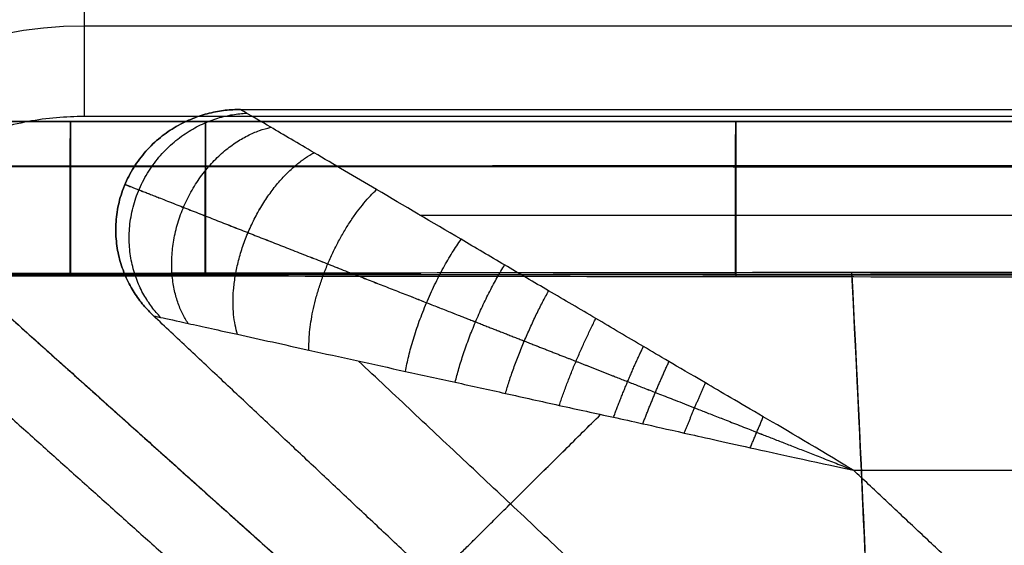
# Model space of a CAD drawing. Header units: millimetres. Extents: x 4615 to 7615, y -10799 to -9296.
# Tile 25 of 66: x 4774 to 4934, y -9487 to -9402. Entities that reach past the tile are written whole.
import ezdxf

# ---------------------------------------------------------------- set-up
doc = ezdxf.new("R2010")
doc.units = ezdxf.units.MM
doc.layers.add('COMPO4', color=18, linetype='Continuous', true_color=0x000000)

msp = doc.modelspace()

# ---------------------------------------------------------------- linework, layer by layer
at = {"layer": 'COMPO4'}
for p, q in [((4782.55, -9418.13, -374.89), (4782.55, -9418.13, -490.52)), ((4782.55, -9418.14, -536.46), (4782.55, -9418.14, -697.22)), ((4804.43, -9418.13, -374.86), (4804.43, -9418.13, -490.49)), ((4804.43, -9418.14, -536.43), (4804.43, -9418.14, -697.19)), ((4890.36, -9418.13, -374.74), (4890.36, -9418.13, -490.38)), ((4890.36, -9418.14, -536.34), (4890.36, -9418.14, -697.09)), ((4909.42, -9474.64, -20), (5433.13, -9474.64, -20)), ((4909.42, -9474.64, -320), (5433.13, -9474.64, -320))]:
    msp.add_line(p, q, dxfattribs=at)
for centre, radius in [((4784.77, -9467.32), 100), ((4784.77, -9467.32, -14.64), 64.64)]:
    msp.add_arc(centre, radius, 90, 180, dxfattribs=at)
at = {"layer": 'COMPO4', "extrusion": (1, -1.38573e-07, -1.81899e-14)}
msp.add_rational_spline([(4784.77, -9367.32), (4784.77, -9417.33), (4784.77, -9417.33, -50)], [1, 0.707106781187, 1], degree=2, dxfattribs=at)
at = {"layer": 'COMPO4'}
for points in [[(6078.91, -9402.68, -14.64), (5431.84, -9402.68, -14.64), (4784.77, -9402.68, -14.64)], [(4810.09, -9416.19, -80), (5121.61, -9416.19, -80), (5433.13, -9416.19, -80)], [(4810.09, -9416.19, -260), (4810.09, -9416.19, -170), (4810.09, -9416.19, -80)], [(4810.09, -9416.19, -260), (5121.61, -9416.19, -260), (5433.13, -9416.19, -260)], [(4810.09, -9416.19, -170), (5121.61, -9416.19, -170), (5433.13, -9416.19, -170)], [(6084.77, -9417.33, -750), (5434.77, -9417.33, -750), (4784.77, -9417.33, -750)], [(4784.77, -9417.33, -50), (4784.77, -9417.33, -400), (4784.77, -9417.33, -750)], [(6084.77, -9417.33, -50), (5434.77, -9417.33, -50), (4784.77, -9417.33, -50)], [(6084.77, -9417.33, -375), (5434.77, -9417.33, -375), (4784.77, -9417.33, -375)], [(4791.38, -9428.34, -260), (4791.38, -9428.34, -170), (4791.38, -9428.34, -80)], [(4839.19, -9433.31, -37.58), (5136.16, -9433.31, -37.58), (5433.13, -9433.31, -37.58)], [(4839.19, -9433.31, -302.43), (5136.16, -9433.31, -302.43), (5433.13, -9433.31, -302.43)], [(4769.28, -9446.79, -62.19), (4816.26, -9488.88, -62.19), (4863.24, -9530.97, -62.19)], [(4769.28, -9446.79, -278.31), (4816.26, -9488.88, -278.31), (4863.24, -9530.97, -278.31)], [(4769.28, -9446.79, -170.25), (4826.05, -9497.65, -170.25), (4882.81, -9548.51, -170.25)], [(4886.93, -9535.1, -80), (4841.47, -9492.37, -80), (4796, -9449.63, -80)], [(4796, -9449.63, -260), (4796, -9449.63, -170), (4796, -9449.63, -80)], [(4886.93, -9535.1, -260), (4841.47, -9492.37, -260), (4796, -9449.63, -260)], [(4886.93, -9535.1, -170), (4841.47, -9492.37, -170), (4796, -9449.63, -170)], [(4899.31, -9522.84, -37.58), (4864.27, -9489.9, -37.58), (4829.22, -9456.96, -37.58)], [(4899.31, -9522.84, -302.43), (4864.27, -9489.9, -302.43), (4829.22, -9456.96, -302.43)], [(4765.46, -9459.46, -32.54), (4810.53, -9499.84, -32.54), (4855.6, -9540.21, -32.54)], [(4765.46, -9459.46, -307.97), (4810.53, -9499.84, -307.97), (4855.6, -9540.21, -307.97)], [(4929.19, -9493.23, -20), (4919.31, -9483.93, -20), (4909.42, -9474.64, -20)], [(4929.19, -9493.23, -320), (4919.31, -9483.93, -320), (4909.42, -9474.64, -320)]]:
    msp.add_open_spline(points, degree=2, dxfattribs=at)
for points, weights in [([(4796, -9449.63, -80), (4760.42, -9416.19, -80), (4810.09, -9416.19, -80)], [1, 0.37658934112, 1]), ([(4810.09, -9416.19, -260), (4760.42, -9416.19, -260), (4796, -9449.63, -260)], [1, 0.37658934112, 1]), ([(4796, -9449.63, -170), (4760.42, -9416.19, -170), (4810.09, -9416.19, -170)], [1, 0.37658934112, 1]), ([(4784.77, -9417.33, -750), (4734.77, -9417.33, -750), (4734.77, -9467.32, -750)], [1, 0.707106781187, 1]), ([(4784.77, -9417.33, -50), (4734.77, -9417.33, -50), (4734.77, -9467.32, -50)], [1, 0.707106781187, 1]), ([(4784.77, -9417.33, -375), (4734.77, -9417.33, -375), (4734.77, -9467.32, -375)], [1, 0.707106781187, 1])]:
    msp.add_rational_spline(points, weights, degree=2, dxfattribs=at)
at = {"layer": 'COMPO4', "extrusion": (-0.329195, 0.138673, -0.934024)}
msp.add_rational_spline([(4797.16, -9449.89, -71.43), (4767.39, -9418.92, -56.34), (4811.11, -9416.79, -71.43)], [1, 0.399245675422, 1], degree=2, dxfattribs=at)
at = {"layer": 'COMPO4', "extrusion": (0.329195, -0.138673, -0.934024)}
msp.add_rational_spline([(4797.16, -9449.89, -268.58), (4767.39, -9418.92, -283.67), (4811.11, -9416.79, -268.58)], [1, 0.399245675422, 1], degree=2, dxfattribs=at)
at = {"layer": 'COMPO4'}
for points, knots in [([(4909.42, -9474.64, -20), (4903.49, -9471.09, -20.01), (4893.95, -9465.46, -20.62), (4884.86, -9460.16, -21.82), (4879.25, -9456.9, -22.81), (4874.1, -9453.86, -23.88), (4867.68, -9450.05, -25.49), (4860.18, -9445.67, -27.81), (4852.89, -9441.39, -30.57), (4843.48, -9435.84, -34.88), (4832.95, -9429.64, -41.16), (4822.46, -9423.47, -50.33), (4815.14, -9419.15, -60.15), (4810.96, -9416.71, -70.19), (4810.08, -9416.19, -77.09), (4810.09, -9416.19, -80)], [-100.95915, -100.95915, -100.95915, -100.95915, -96.793999, -92.628849, -88.463699, -84.298549, -75.968248, -67.637947, -59.792946, -51.947944, -36.257941, -23.792296, -13.772968, -5.847185, 0, 0, 0, 0]), ([(4909.42, -9474.64, -320), (4903.49, -9471.09, -320), (4893.95, -9465.46, -319.39), (4884.86, -9460.16, -318.19), (4879.25, -9456.9, -317.19), (4874.1, -9453.86, -316.12), (4867.68, -9450.05, -314.51), (4860.18, -9445.67, -312.2), (4852.89, -9441.39, -309.44), (4843.48, -9435.84, -305.13), (4832.95, -9429.64, -298.85), (4822.46, -9423.47, -289.68), (4815.14, -9419.15, -279.85), (4810.96, -9416.71, -269.82), (4810.08, -9416.19, -262.92), (4810.09, -9416.19, -260)], [-100.95915, -100.95915, -100.95915, -100.95915, -96.793999, -92.628849, -88.463699, -84.298549, -75.968248, -67.637947, -59.792946, -51.947944, -36.257941, -23.792296, -13.772968, -5.847185, 0, 0, 0, 0]), ([(4739.36, -9418.13, -374.96), (4746.35, -9418.13, -374.95), (4753.34, -9418.13, -374.93), (4760.33, -9418.13, -374.92), (4767.73, -9418.13, -374.91), (4775.14, -9418.13, -374.9), (4782.55, -9418.13, -374.89), (4789.84, -9418.13, -374.88), (4797.14, -9418.13, -374.87), (4804.43, -9418.13, -374.86), (4833.07, -9418.13, -374.82), (4861.72, -9418.13, -374.78), (4890.36, -9418.13, -374.74), (4948.66, -9418.13, -374.67), (5006.97, -9418.13, -374.6), (5065.27, -9418.13, -374.54), (5122.55, -9418.13, -374.48), (5238.91, -9418.13, -374.36), (5414.37, -9418.13, -374.25), (5589.82, -9418.13, -374.36), (5706.19, -9418.13, -374.48), (5763.47, -9418.13, -374.54), (5821.76, -9418.13, -374.6), (5880.05, -9418.13, -374.67), (5938.35, -9418.13, -374.75), (5967, -9418.13, -374.78), (5995.65, -9418.13, -374.82), (6024.3, -9418.13, -374.86), (6039, -9418.13, -374.88), (6053.7, -9418.13, -374.9), (6068.4, -9418.13, -374.92), (6075.39, -9418.13, -374.93), (6082.38, -9418.13, -374.95), (6089.36, -9418.13, -374.96)], [24.996069, 24.996069, 24.996069, 24.996069, 45.961817, 45.961817, 45.961817, 68.180759, 68.180759, 68.180759, 90.064293, 90.064293, 90.064293, 175.991839, 175.991839, 175.991839, 350.908559, 350.908559, 350.908559, 522.725399, 699.996243, 877.27676, 1049.102937, 1049.102937, 1049.102937, 1223.978711, 1223.978711, 1223.978711, 1309.938132, 1309.938132, 1309.938132, 1354.034288, 1354.034288, 1354.034288, 1374.996555, 1374.996555, 1374.996555, 1374.996555]), ([(6089.36, -9418.13, -490.59), (6082.38, -9418.13, -490.58), (6075.39, -9418.13, -490.57), (6068.4, -9418.13, -490.56), (6053.7, -9418.13, -490.54), (6039, -9418.13, -490.51), (6024.3, -9418.13, -490.49), (5995.65, -9418.13, -490.45), (5967, -9418.13, -490.41), (5938.35, -9418.13, -490.38), (5880.05, -9418.13, -490.31), (5821.76, -9418.13, -490.24), (5763.47, -9418.13, -490.17), (5705.29, -9418.13, -490.11), (5588.92, -9418.13, -489.98), (5356.18, -9418.13, -489.83), (5181.64, -9418.13, -490.05), (5065.27, -9418.13, -490.17), (5036.12, -9418.13, -490.2), (4977.82, -9418.13, -490.27), (4919.51, -9418.13, -490.34), (4890.36, -9418.13, -490.38), (4861.72, -9418.13, -490.41), (4833.07, -9418.13, -490.45), (4804.43, -9418.13, -490.49), (4797.14, -9418.13, -490.5), (4789.84, -9418.13, -490.51), (4782.55, -9418.13, -490.52), (4775.14, -9418.13, -490.54), (4767.73, -9418.13, -490.55), (4760.33, -9418.13, -490.56), (4753.34, -9418.13, -490.57), (4746.35, -9418.13, -490.58), (4739.36, -9418.13, -490.59)], [25.005403, 25.005403, 25.005403, 25.005403, 45.967596, 45.967596, 45.967596, 90.063753, 90.063753, 90.063753, 176.023175, 176.023175, 176.023175, 350.898954, 350.898954, 350.898954, 525.45191, 700.005673, 1049.093346, 1049.093346, 1049.093346, 1136.552202, 1224.01007, 1224.01007, 1224.01007, 1309.937618, 1309.937618, 1309.937618, 1331.821153, 1331.821153, 1331.821153, 1354.040094, 1354.040094, 1354.040094, 1375.005843, 1375.005843, 1375.005843, 1375.005843]), ([(6089.36, -9418.13, -432.82), (6082.38, -9418.13, -432.82), (6075.39, -9418.13, -432.82), (6061, -9418.13, -432.82), (6053.59, -9418.13, -432.82), (6038.89, -9418.13, -432.82), (6031.6, -9418.13, -432.82), (5995.65, -9418.13, -432.82), (5967, -9418.13, -432.82), (5880.05, -9418.13, -432.82), (5821.76, -9418.13, -432.82), (5647.1, -9418.13, -432.82), (5530.73, -9418.13, -432.81), (5298, -9418.13, -432.81), (5181.64, -9418.13, -432.82), (5006.97, -9418.13, -432.82), (4948.66, -9418.13, -432.82), (4861.72, -9418.13, -432.82), (4833.07, -9418.13, -432.82), (4797.14, -9418.13, -432.82), (4789.84, -9418.13, -432.82), (4775.14, -9418.13, -432.82), (4767.73, -9418.13, -432.82), (4753.34, -9418.13, -432.82), (4746.35, -9418.13, -432.82), (4739.36, -9418.13, -432.82)], [6474.591771, 6474.591771, 6474.591771, 6474.591771, 6495.554181, 6495.554181, 6517.764774, 6517.764774, 6539.650298, 6539.650298, 6625.609356, 6625.609356, 6800.485209, 6800.485209, 7149.591956, 7149.591956, 7498.679668, 7498.679668, 7673.596398, 7673.596398, 7759.52367, 7759.52367, 7781.407185, 7781.407185, 7803.626093, 7803.626093, 7824.592289, 7824.592289, 7824.592289, 7824.592289]), ([(4739.36, -9418.14, -536.51), (4746.35, -9418.14, -536.5), (4753.34, -9418.14, -536.49), (4760.33, -9418.14, -536.49), (4767.73, -9418.14, -536.48), (4775.14, -9418.14, -536.47), (4782.55, -9418.14, -536.46), (4789.84, -9418.14, -536.45), (4797.14, -9418.14, -536.44), (4804.43, -9418.14, -536.43), (4833.07, -9418.14, -536.4), (4861.72, -9418.14, -536.37), (4890.36, -9418.14, -536.34), (4948.66, -9418.14, -536.28), (5006.97, -9418.14, -536.22), (5065.27, -9418.14, -536.17), (5122.55, -9418.14, -536.12), (5238.91, -9418.14, -536.02), (5414.37, -9418.14, -535.92), (5589.82, -9418.14, -536.02), (5706.19, -9418.14, -536.12), (5763.47, -9418.14, -536.17), (5821.76, -9418.14, -536.22), (5880.05, -9418.14, -536.28), (5938.35, -9418.14, -536.34), (5967, -9418.14, -536.37), (5995.65, -9418.14, -536.4), (6024.3, -9418.14, -536.43), (6039, -9418.14, -536.45), (6053.7, -9418.14, -536.47), (6068.4, -9418.14, -536.49), (6075.39, -9418.14, -536.49), (6082.38, -9418.14, -536.5), (6089.36, -9418.14, -536.51)], [24.996069, 24.996069, 24.996069, 24.996069, 45.961817, 45.961817, 45.961817, 68.180759, 68.180759, 68.180759, 90.064293, 90.064293, 90.064293, 175.991839, 175.991839, 175.991839, 350.908559, 350.908559, 350.908559, 522.725399, 699.996243, 877.27676, 1049.102937, 1049.102937, 1049.102937, 1223.978711, 1223.978711, 1223.978711, 1309.938132, 1309.938132, 1309.938132, 1354.034288, 1354.034288, 1354.034288, 1374.996555, 1374.996555, 1374.996555, 1374.996555]), ([(6089.36, -9418.14, -697.27), (6082.38, -9418.14, -697.26), (6075.39, -9418.14, -697.25), (6068.4, -9418.14, -697.24), (6053.7, -9418.14, -697.22), (6039, -9418.14, -697.21), (6024.3, -9418.14, -697.19), (5995.65, -9418.14, -697.15), (5967, -9418.14, -697.12), (5938.35, -9418.14, -697.09), (5880.05, -9418.14, -697.03), (5821.76, -9418.14, -696.98), (5763.47, -9418.14, -696.92), (5705.29, -9418.14, -696.87), (5588.92, -9418.14, -696.76), (5356.18, -9418.14, -696.64), (5181.64, -9418.14, -696.82), (5065.27, -9418.14, -696.92), (5036.12, -9418.14, -696.95), (4977.82, -9418.14, -697), (4919.51, -9418.14, -697.06), (4890.36, -9418.14, -697.09), (4861.72, -9418.14, -697.12), (4833.07, -9418.14, -697.15), (4804.43, -9418.14, -697.19), (4797.14, -9418.14, -697.2), (4789.84, -9418.14, -697.21), (4782.55, -9418.14, -697.22), (4775.14, -9418.14, -697.22), (4767.73, -9418.14, -697.23), (4760.33, -9418.14, -697.24), (4753.34, -9418.14, -697.25), (4746.35, -9418.14, -697.26), (4739.36, -9418.14, -697.27)], [25.005403, 25.005403, 25.005403, 25.005403, 45.967596, 45.967596, 45.967596, 90.063753, 90.063753, 90.063753, 176.023175, 176.023175, 176.023175, 350.898954, 350.898954, 350.898954, 525.45191, 700.005673, 1049.093346, 1049.093346, 1049.093346, 1136.552202, 1224.01007, 1224.01007, 1224.01007, 1309.937618, 1309.937618, 1309.937618, 1331.821153, 1331.821153, 1331.821153, 1354.040094, 1354.040094, 1354.040094, 1375.005843, 1375.005843, 1375.005843, 1375.005843]), ([(6089.36, -9418.14, -616.93), (6082.38, -9418.14, -616.93), (6075.39, -9418.14, -616.93), (6061, -9418.14, -616.93), (6053.59, -9418.14, -616.93), (6038.89, -9418.14, -616.93), (6031.6, -9418.14, -616.93), (5995.65, -9418.14, -616.93), (5967, -9418.14, -616.93), (5880.05, -9418.14, -616.93), (5821.76, -9418.14, -616.93), (5647.1, -9418.14, -616.93), (5530.73, -9418.14, -616.92), (5298, -9418.14, -616.92), (5181.64, -9418.14, -616.93), (5006.97, -9418.14, -616.93), (4948.66, -9418.14, -616.93), (4861.72, -9418.14, -616.93), (4833.07, -9418.14, -616.93), (4797.14, -9418.14, -616.93), (4789.84, -9418.14, -616.93), (4775.14, -9418.14, -616.93), (4767.73, -9418.14, -616.93), (4753.34, -9418.14, -616.93), (4746.35, -9418.14, -616.93), (4739.36, -9418.14, -616.93)], [6474.591771, 6474.591771, 6474.591771, 6474.591771, 6495.554181, 6495.554181, 6517.764774, 6517.764774, 6539.650298, 6539.650298, 6625.609356, 6625.609356, 6800.485209, 6800.485209, 7149.591956, 7149.591956, 7498.679668, 7498.679668, 7673.596398, 7673.596398, 7759.52367, 7759.52367, 7781.407185, 7781.407185, 7803.626093, 7803.626093, 7824.592289, 7824.592289, 7824.592289, 7824.592289]), ([(4739.33, -9442.77, -513.14), (4746.32, -9442.76, -513.13), (4753.3, -9442.75, -513.12), (4760.29, -9442.74, -513.11), (4767.7, -9442.73, -513.1), (4775.11, -9442.72, -513.09), (4782.51, -9442.72, -513.08), (4789.81, -9442.71, -513.07), (4797.1, -9442.7, -513.06), (4804.4, -9442.69, -513.05), (4833.04, -9442.65, -513.02), (4861.69, -9442.62, -512.99), (4890.33, -9442.59, -512.96), (4948.64, -9442.52, -512.9), (5006.94, -9442.47, -512.85), (5065.25, -9442.41, -512.79), (5122.53, -9442.36, -512.74), (5238.89, -9442.25, -512.65), (5414.37, -9442.17, -512.55), (5589.85, -9442.25, -512.65), (5706.21, -9442.36, -512.74), (5763.49, -9442.41, -512.79), (5821.79, -9442.47, -512.85), (5880.08, -9442.52, -512.9), (5938.37, -9442.59, -512.96), (5967.03, -9442.62, -512.99), (5995.68, -9442.65, -513.02), (6024.34, -9442.69, -513.05), (6039.04, -9442.71, -513.07), (6053.74, -9442.72, -513.09), (6068.44, -9442.74, -513.11), (6075.42, -9442.75, -513.12), (6082.41, -9442.76, -513.13), (6089.4, -9442.77, -513.14)], [24.996069, 24.996069, 24.996069, 24.996069, 45.961817, 45.961817, 45.961817, 68.180759, 68.180759, 68.180759, 90.064293, 90.064293, 90.064293, 175.991839, 175.991839, 175.991839, 350.908559, 350.908559, 350.908559, 522.725399, 699.996243, 877.27676, 1049.102937, 1049.102937, 1049.102937, 1223.978711, 1223.978711, 1223.978711, 1309.938132, 1309.938132, 1309.938132, 1354.034288, 1354.034288, 1354.034288, 1374.996555, 1374.996555, 1374.996555, 1374.996555]), ([(4739.33, -9443.07, -346.76), (4746.32, -9443.06, -346.75), (4753.3, -9443.05, -346.74), (4760.29, -9443.04, -346.73), (4767.7, -9443.03, -346.72), (4775.11, -9443.02, -346.71), (4782.51, -9443.01, -346.7), (4789.81, -9443, -346.69), (4797.1, -9442.99, -346.67), (4804.4, -9442.98, -346.66), (4833.04, -9442.95, -346.62), (4861.69, -9442.91, -346.59), (4890.33, -9442.88, -346.55), (4948.64, -9442.82, -346.48), (5006.94, -9442.76, -346.41), (5065.25, -9442.7, -346.35), (5122.53, -9442.65, -346.29), (5238.89, -9442.54, -346.18), (5414.37, -9442.46, -346.06), (5589.85, -9442.54, -346.18), (5706.21, -9442.65, -346.29), (5763.49, -9442.7, -346.35), (5821.79, -9442.76, -346.41), (5880.08, -9442.82, -346.48), (5938.37, -9442.88, -346.55), (5967.03, -9442.91, -346.59), (5995.68, -9442.95, -346.62), (6024.34, -9442.98, -346.66), (6039.04, -9443, -346.68), (6053.74, -9443.02, -346.71), (6068.44, -9443.04, -346.73), (6075.42, -9443.05, -346.74), (6082.41, -9443.06, -346.75), (6089.4, -9443.07, -346.76)], [24.996069, 24.996069, 24.996069, 24.996069, 45.961817, 45.961817, 45.961817, 68.180759, 68.180759, 68.180759, 90.064293, 90.064293, 90.064293, 175.991839, 175.991839, 175.991839, 350.908559, 350.908559, 350.908559, 522.725399, 699.996243, 877.27676, 1049.102937, 1049.102937, 1049.102937, 1223.978711, 1223.978711, 1223.978711, 1309.938132, 1309.938132, 1309.938132, 1354.034288, 1354.034288, 1354.034288, 1374.996555, 1374.996555, 1374.996555, 1374.996555]), ([(6089.32, -9442.84, -720.65), (6082.34, -9442.85, -720.64), (6075.35, -9442.86, -720.63), (6068.36, -9442.87, -720.62), (6053.67, -9442.89, -720.6), (6038.97, -9442.91, -720.58), (6024.27, -9442.93, -720.57), (5995.62, -9442.96, -720.53), (5966.97, -9442.99, -720.5), (5938.32, -9443.03, -720.47), (5880.03, -9443.09, -720.41), (5821.73, -9443.15, -720.35), (5763.44, -9443.2, -720.29), (5705.26, -9443.26, -720.24), (5588.89, -9443.36, -720.14), (5356.2, -9443.47, -720.01), (5181.66, -9443.31, -720.19), (5065.3, -9443.2, -720.29), (5036.15, -9443.18, -720.32), (4977.84, -9443.12, -720.38), (4919.54, -9443.06, -720.44), (4890.39, -9443.03, -720.47), (4861.74, -9442.99, -720.5), (4833.1, -9442.96, -720.53), (4804.46, -9442.93, -720.57), (4797.17, -9442.92, -720.57), (4789.87, -9442.91, -720.58), (4782.58, -9442.9, -720.59), (4775.17, -9442.89, -720.6), (4767.77, -9442.88, -720.61), (4760.36, -9442.87, -720.62), (4753.38, -9442.86, -720.63), (4746.39, -9442.85, -720.64), (4739.4, -9442.84, -720.65)], [25.005403, 25.005403, 25.005403, 25.005403, 45.967596, 45.967596, 45.967596, 90.063753, 90.063753, 90.063753, 176.023175, 176.023175, 176.023175, 350.898954, 350.898954, 350.898954, 525.45191, 700.005673, 1049.093346, 1049.093346, 1049.093346, 1136.552202, 1224.01007, 1224.01007, 1224.01007, 1309.937618, 1309.937618, 1309.937618, 1331.821153, 1331.821153, 1331.821153, 1354.040094, 1354.040094, 1354.040094, 1375.005843, 1375.005843, 1375.005843, 1375.005843]), ([(6089.32, -9443.14, -518.79), (6082.34, -9443.15, -518.77), (6075.35, -9443.16, -518.76), (6068.36, -9443.17, -518.75), (6053.67, -9443.19, -518.73), (6038.97, -9443.2, -518.71), (6024.27, -9443.22, -518.69), (5995.62, -9443.26, -518.64), (5966.97, -9443.29, -518.61), (5938.32, -9443.32, -518.57), (5880.03, -9443.39, -518.5), (5821.73, -9443.45, -518.43), (5763.44, -9443.5, -518.36), (5705.26, -9443.56, -518.29), (5588.89, -9443.67, -518.17), (5356.2, -9443.77, -518.01), (5181.66, -9443.61, -518.24), (5065.3, -9443.5, -518.36), (5036.15, -9443.48, -518.39), (4977.84, -9443.42, -518.46), (4919.54, -9443.36, -518.53), (4890.39, -9443.32, -518.57), (4861.74, -9443.29, -518.61), (4833.1, -9443.26, -518.64), (4804.46, -9443.22, -518.69), (4797.17, -9443.21, -518.7), (4789.87, -9443.2, -518.71), (4782.58, -9443.19, -518.72), (4775.17, -9443.19, -518.73), (4767.77, -9443.18, -518.74), (4760.36, -9443.17, -518.75), (4753.38, -9443.16, -518.76), (4746.39, -9443.15, -518.78), (4739.4, -9443.14, -518.79)], [25.005403, 25.005403, 25.005403, 25.005403, 45.967596, 45.967596, 45.967596, 90.063753, 90.063753, 90.063753, 176.023175, 176.023175, 176.023175, 350.898954, 350.898954, 350.898954, 525.45191, 700.005673, 1049.093346, 1049.093346, 1049.093346, 1136.552202, 1224.01007, 1224.01007, 1224.01007, 1309.937618, 1309.937618, 1309.937618, 1331.821153, 1331.821153, 1331.821153, 1354.040094, 1354.040094, 1354.040094, 1375.005843, 1375.005843, 1375.005843, 1375.005843]), ([(4909.13, -9442.57, -512.94), (4910.76, -9473.68, -512.65), (4913.17, -9531.82, -512.19), (4916.36, -9627.06, -511.62), (4919.03, -9724.73, -511.24), (4920.12, -9822.84, -511.11), (4919.63, -9920.83, -511.22), (4917.5, -10018.2, -511.57), (4914.79, -10113.13, -512.15), (4912.69, -10171.46, -512.64), (4911.33, -10202.9, -512.94)], [2466.887453, 2466.887453, 2466.887453, 2466.887453, 2558.240959, 2656.821073, 2755.401188, 2853.981302, 2952.561416, 3051.141531, 3149.721645, 3240.985342, 3240.985342, 3240.985342, 3240.985342]), ([(4909.13, -9442.86, -346.53), (4910.76, -9474.35, -346.18), (4913.17, -9533.22, -345.62), (4916.36, -9629.64, -344.93), (4919.03, -9728.51, -344.48), (4920.12, -9827.84, -344.32), (4919.63, -9927.04, -344.45), (4917.5, -10025.63, -344.88), (4914.79, -10121.74, -345.57), (4912.69, -10180.78, -346.16), (4911.33, -10212.61, -346.53)], [2466.887453, 2466.887453, 2466.887453, 2466.887453, 2558.240959, 2656.821073, 2755.401188, 2853.981302, 2952.561416, 3051.141531, 3149.721645, 3240.985342, 3240.985342, 3240.985342, 3240.985342]), ([(4909.16, -9443.05, -720.45), (4910.77, -9473.96, -720.16), (4913.18, -9531.97, -719.7), (4916.36, -9627.06, -719.13), (4919.03, -9724.73, -718.75), (4920.12, -9822.84, -718.62), (4919.63, -9920.83, -718.73), (4917.5, -10018.2, -719.08), (4914.79, -10112.98, -719.66), (4912.7, -10171.16, -720.15), (4911.35, -10202.4, -720.45)], [2467.355119, 2467.355119, 2467.355119, 2467.355119, 2558.240959, 2656.821073, 2755.401188, 2853.981302, 2952.561416, 3051.141531, 3149.721645, 3240.504835, 3240.504835, 3240.504835, 3240.504835]), ([(4909.16, -9443.34, -518.55), (4910.77, -9474.64, -518.2), (4913.18, -9533.37, -517.64), (4916.36, -9629.64, -516.95), (4919.03, -9728.51, -516.5), (4920.12, -9827.84, -516.34), (4919.63, -9927.04, -516.47), (4917.5, -10025.63, -516.9), (4914.79, -10121.58, -517.59), (4912.7, -10180.48, -518.18), (4911.35, -10212.11, -518.54)], [2467.355119, 2467.355119, 2467.355119, 2467.355119, 2558.240959, 2656.821073, 2755.401188, 2853.981302, 2952.561416, 3051.141531, 3149.721645, 3240.504835, 3240.504835, 3240.504835, 3240.504835]), ([(4796, -9449.63, -80), (4796, -9449.63, -77.09), (4797, -9449.85, -70.19), (4801.77, -9450.91, -60.15), (4810.13, -9452.74, -50.33), (4822.1, -9455.39, -41.16), (4834.13, -9458.05, -34.88), (4844.89, -9460.4, -30.57), (4853.2, -9462.24, -27.81), (4861.74, -9464.16, -25.49), (4869.09, -9465.75, -23.88), (4874.98, -9467.04, -22.81), (4881.36, -9468.48, -21.82), (4891.7, -9470.81, -20.62), (4902.61, -9473.19, -20.01), (4909.42, -9474.64, -20)], [0, 0, 0, 0, 5.847185, 13.772968, 23.792296, 36.257941, 51.947944, 59.792946, 67.637947, 75.968248, 84.298549, 88.463699, 92.628849, 96.793999, 100.95915, 100.95915, 100.95915, 100.95915]), ([(4796, -9449.63, -260), (4796, -9449.63, -262.92), (4797, -9449.85, -269.82), (4801.77, -9450.91, -279.85), (4810.13, -9452.74, -289.68), (4822.1, -9455.39, -298.85), (4834.13, -9458.05, -305.13), (4844.89, -9460.4, -309.44), (4853.2, -9462.24, -312.2), (4861.74, -9464.16, -314.51), (4869.09, -9465.75, -316.12), (4874.98, -9467.04, -317.19), (4881.36, -9468.48, -318.19), (4891.7, -9470.81, -319.39), (4902.61, -9473.19, -320), (4909.42, -9474.64, -320)], [0, 0, 0, 0, 5.847185, 13.772968, 23.792296, 36.257941, 51.947944, 59.792946, 67.637947, 75.968248, 84.298549, 88.463699, 92.628849, 96.793999, 100.95915, 100.95915, 100.95915, 100.95915])]:
    msp.add_open_spline(points, degree=3, knots=knots, dxfattribs=at)
at = {"layer": 'COMPO4', "extrusion": (-0.999999, -2.20693e-07, -0.001176)}
msp.add_rational_spline([(4782.51, -9443.01, -346.7), (4782.51, -9418.13, -346.8), (4782.55, -9418.13, -374.89)], [1, 0.708417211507, 1], degree=2, dxfattribs=at)
at = {"layer": 'COMPO4', "extrusion": (0.999999, 2.25145e-07, 0.001419)}
msp.add_rational_spline([(4782.51, -9442.72, -513.08), (4782.51, -9418.14, -513.17), (4782.55, -9418.14, -536.46)], [1, 0.708417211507, 1], degree=2, dxfattribs=at)
at = {"layer": 'COMPO4', "extrusion": (0.999999, 2.20693e-07, 0.001184)}
msp.add_rational_spline([(4782.55, -9418.13, -490.52), (4782.58, -9418.13, -518.82), (4782.58, -9443.19, -518.72)], [1, 0.705794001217, 1], degree=2, dxfattribs=at)
at = {"layer": 'COMPO4', "extrusion": (0.999999, 2.25144e-07, 0.001428)}
msp.add_rational_spline([(4782.55, -9418.14, -697.22), (4782.58, -9418.14, -720.68), (4782.58, -9442.9, -720.59)], [1, 0.705794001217, 1], degree=2, dxfattribs=at)
at = {"layer": 'COMPO4', "extrusion": (-0.999999, -2.61417e-07, -0.00112)}
msp.add_rational_spline([(4804.4, -9442.98, -346.66), (4804.4, -9418.13, -346.8), (4804.43, -9418.13, -374.86)], [1, 0.708805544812, 1], degree=2, dxfattribs=at)
at = {"layer": 'COMPO4', "extrusion": (0.999999, 2.66373e-07, 0.001351)}
msp.add_rational_spline([(4804.4, -9442.69, -513.05), (4804.4, -9418.14, -513.17), (4804.43, -9418.14, -536.43)], [1, 0.708805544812, 1], degree=2, dxfattribs=at)
at = {"layer": 'COMPO4', "extrusion": (0.999999, 2.61417e-07, 0.00113)}
msp.add_rational_spline([(4804.43, -9418.13, -490.49), (4804.46, -9418.13, -518.82), (4804.46, -9443.22, -518.69)], [1, 0.705404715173, 1], degree=2, dxfattribs=at)
at = {"layer": 'COMPO4', "extrusion": (0.999999, 2.66373e-07, 0.001363)}
msp.add_rational_spline([(4804.43, -9418.14, -697.19), (4804.46, -9418.14, -720.68), (4804.46, -9442.93, -720.57)], [1, 0.705404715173, 1], degree=2, dxfattribs=at)
at = {"layer": 'COMPO4', "extrusion": (-1, -8.89703e-06, -0.000976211)}
msp.add_rational_spline([(4890.33, -9442.88, -346.55), (4890.33, -9418.13, -346.8), (4890.36, -9418.13, -374.74)], [1, 0.710229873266, 1], degree=2, dxfattribs=at)
at = {"layer": 'COMPO4', "extrusion": (0.999999, 9.00898e-06, 0.001177)}
msp.add_rational_spline([(4890.33, -9442.59, -512.96), (4890.33, -9418.14, -513.17), (4890.36, -9418.14, -536.34)], [1, 0.710229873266, 1], degree=2, dxfattribs=at)
at = {"layer": 'COMPO4', "extrusion": (1, 8.89703e-06, 0.000993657)}
msp.add_rational_spline([(4890.36, -9418.13, -490.38), (4890.39, -9418.13, -518.82), (4890.39, -9443.32, -518.57)], [1, 0.703973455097, 1], degree=2, dxfattribs=at)
at = {"layer": 'COMPO4', "extrusion": (0.999999, 9.00898e-06, 0.001198)}
msp.add_rational_spline([(4890.36, -9418.14, -697.09), (4890.39, -9418.14, -720.68), (4890.39, -9443.03, -720.47)], [1, 0.703973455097, 1], degree=2, dxfattribs=at)
at = {"layer": 'COMPO4', "extrusion": (0.601976, -0.253582, 0.75718)}
msp.add_rational_spline([(4801.61, -9450.87, -61.38), (4785.18, -9425.9, -39.96), (4815, -9419.08, -61.38)], [1, 0.473908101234, 1], degree=2, dxfattribs=at)
at = {"layer": 'COMPO4', "extrusion": (-0.601976, 0.253582, 0.75718)}
msp.add_rational_spline([(4801.61, -9450.87, -278.63), (4785.18, -9425.9, -300.05), (4815, -9419.08, -278.63)], [1, 0.473908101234, 1], degree=2, dxfattribs=at)
at = {"layer": 'COMPO4', "extrusion": (0.75475, -0.317938, 0.573818)}
msp.add_rational_spline([(4809.63, -9452.64, -51.49), (4803.56, -9433.11, -32.68), (4822.02, -9423.21, -51.49)], [1, 0.579376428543, 1], degree=2, dxfattribs=at)
at = {"layer": 'COMPO4', "extrusion": (-0.75475, 0.317938, 0.573818)}
msp.add_rational_spline([(4809.63, -9452.64, -288.52), (4803.56, -9433.11, -307.32), (4822.02, -9423.21, -288.52)], [1, 0.579376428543, 1], degree=2, dxfattribs=at)
at = {"layer": 'COMPO4'}
for points, weights, knots in [([(4739.34, -9425.35, -520), (4746.32, -9425.35, -519.99), (4753.31, -9425.34, -519.98), (4760.3, -9425.34, -519.98), (4767.71, -9425.34, -519.97), (4775.12, -9425.33, -519.96), (4782.52, -9425.33, -519.96), (4789.82, -9425.33, -519.95), (4797.11, -9425.32, -519.95), (4804.41, -9425.32, -519.94), (4833.04, -9425.31, -519.92), (4861.69, -9425.3, -519.9), (4890.34, -9425.29, -519.88), (4948.61, -9425.26, -519.84), (5006.93, -9425.24, -519.81), (5065.26, -9425.22, -519.77), (5122.51, -9425.2, -519.74), (5238.82, -9425.17, -519.68), (5414.37, -9425.14, -519.61), (5589.91, -9425.17, -519.68), (5706.23, -9425.2, -519.74), (5763.49, -9425.22, -519.77), (5821.81, -9425.24, -519.81), (5880.1, -9425.26, -519.84), (5938.36, -9425.29, -519.88), (5967.03, -9425.3, -519.9), (5995.68, -9425.31, -519.92), (6024.33, -9425.32, -519.94), (6039.03, -9425.33, -519.95), (6053.73, -9425.33, -519.96), (6068.43, -9425.34, -519.98), (6075.42, -9425.34, -519.98), (6082.4, -9425.35, -519.99), (6089.39, -9425.35, -520)], [0.853811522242, 0.853877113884, 0.853942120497, 0.854006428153, 0.854074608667, 0.854142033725, 0.854208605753, 0.854274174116, 0.854338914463, 0.854402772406, 0.854653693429, 0.854890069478, 0.855114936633, 0.85557235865, 0.855992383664, 0.856386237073, 0.856771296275, 0.857521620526, 0.858094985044, 0.857519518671, 0.856771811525, 0.856385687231, 0.855991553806, 0.855570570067, 0.855113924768, 0.854889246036, 0.854653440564, 0.854403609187, 0.854275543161, 0.854143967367, 0.85400944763, 0.853945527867, 0.853880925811, 0.853815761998], [24.996069, 24.996069, 24.996069, 24.996069, 45.961817, 45.961817, 45.961817, 68.180759, 68.180759, 68.180759, 90.064293, 90.064293, 90.064293, 175.991839, 175.991839, 175.991839, 350.908559, 350.908559, 350.908559, 522.725399, 699.996243, 877.27676, 1049.102937, 1049.102937, 1049.102937, 1223.978711, 1223.978711, 1223.978711, 1309.938132, 1309.938132, 1309.938132, 1354.034288, 1354.034288, 1354.034288, 1374.996555, 1374.996555, 1374.996555, 1374.996555]), ([(4739.34, -9425.43, -355.04), (4746.32, -9425.43, -355.03), (4753.31, -9425.42, -355.02), (4760.3, -9425.42, -355.01), (4767.71, -9425.42, -355.01), (4775.12, -9425.41, -355), (4782.52, -9425.41, -354.99), (4789.82, -9425.41, -354.98), (4797.11, -9425.4, -354.98), (4804.41, -9425.4, -354.97), (4833.04, -9425.39, -354.94), (4861.69, -9425.38, -354.92), (4890.34, -9425.36, -354.9), (4948.61, -9425.34, -354.85), (5006.93, -9425.32, -354.81), (5065.26, -9425.3, -354.77), (5122.51, -9425.28, -354.73), (5238.82, -9425.24, -354.65), (5414.37, -9425.21, -354.57), (5589.91, -9425.24, -354.65), (5706.23, -9425.28, -354.73), (5763.49, -9425.3, -354.77), (5821.81, -9425.32, -354.81), (5880.1, -9425.34, -354.85), (5938.36, -9425.36, -354.9), (5967.03, -9425.38, -354.92), (5995.68, -9425.39, -354.94), (6024.33, -9425.4, -354.97), (6039.03, -9425.41, -354.98), (6053.73, -9425.41, -355), (6068.43, -9425.42, -355.01), (6075.42, -9425.42, -355.02), (6082.4, -9425.43, -355.03), (6089.39, -9425.43, -355.04)], [0.853811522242, 0.853877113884, 0.853942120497, 0.854006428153, 0.854074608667, 0.854142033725, 0.854208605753, 0.854274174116, 0.854338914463, 0.854402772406, 0.854653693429, 0.854890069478, 0.855114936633, 0.85557235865, 0.855992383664, 0.856386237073, 0.856771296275, 0.857521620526, 0.858094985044, 0.857519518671, 0.856771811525, 0.856385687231, 0.855991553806, 0.855570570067, 0.855113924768, 0.854889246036, 0.854653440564, 0.854403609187, 0.854275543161, 0.854143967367, 0.85400944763, 0.853945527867, 0.853880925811, 0.853815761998], [24.996069, 24.996069, 24.996069, 24.996069, 45.961817, 45.961817, 45.961817, 68.180759, 68.180759, 68.180759, 90.064293, 90.064293, 90.064293, 175.991839, 175.991839, 175.991839, 350.908559, 350.908559, 350.908559, 522.725399, 699.996243, 877.27676, 1049.102937, 1049.102937, 1049.102937, 1223.978711, 1223.978711, 1223.978711, 1309.938132, 1309.938132, 1309.938132, 1354.034288, 1354.034288, 1354.034288, 1374.996555, 1374.996555, 1374.996555, 1374.996555]), ([(6089.34, -9425.38, -713.81), (6082.35, -9425.38, -713.81), (6075.36, -9425.38, -713.8), (6068.38, -9425.39, -713.79), (6053.68, -9425.39, -713.78), (6038.98, -9425.4, -713.77), (6024.28, -9425.4, -713.76), (5995.62, -9425.42, -713.74), (5966.97, -9425.43, -713.72), (5938.33, -9425.44, -713.7), (5880, -9425.46, -713.66), (5821.72, -9425.48, -713.62), (5763.45, -9425.5, -713.58), (5705.25, -9425.52, -713.55), (5588.82, -9425.56, -713.48), (5356.19, -9425.6, -713.39), (5181.8, -9425.54, -713.52), (5065.29, -9425.5, -713.58), (5036.15, -9425.49, -713.6), (4977.86, -9425.47, -713.64), (4919.54, -9425.45, -713.68), (4890.38, -9425.44, -713.7), (4861.74, -9425.43, -713.72), (4833.1, -9425.42, -713.74), (4804.45, -9425.4, -713.76), (4797.16, -9425.4, -713.76), (4789.87, -9425.4, -713.77), (4782.57, -9425.4, -713.78), (4775.17, -9425.39, -713.78), (4767.76, -9425.39, -713.79), (4760.35, -9425.39, -713.8), (4753.36, -9425.38, -713.8), (4746.38, -9425.38, -713.81), (4739.39, -9425.38, -713.81)], [0.853290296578, 0.853225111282, 0.853160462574, 0.853096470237, 0.852961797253, 0.852829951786, 0.85270149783, 0.852450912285, 0.852213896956, 0.851987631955, 0.85152776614, 0.851102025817, 0.850702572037, 0.850306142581, 0.849543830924, 0.848790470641, 0.849915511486, 0.850702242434, 0.850901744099, 0.851313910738, 0.851756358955, 0.851986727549, 0.852213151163, 0.852450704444, 0.852702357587, 0.852766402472, 0.852831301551, 0.852897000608, 0.852963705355, 0.853031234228, 0.853099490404, 0.853163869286, 0.853228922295, 0.853294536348], [25.005403, 25.005403, 25.005403, 25.005403, 45.967596, 45.967596, 45.967596, 90.063753, 90.063753, 90.063753, 176.023175, 176.023175, 176.023175, 350.898954, 350.898954, 350.898954, 525.45191, 700.005673, 1049.093346, 1049.093346, 1049.093346, 1136.552202, 1224.01007, 1224.01007, 1224.01007, 1309.937618, 1309.937618, 1309.937618, 1331.821153, 1331.821153, 1331.821153, 1354.040094, 1354.040094, 1354.040094, 1375.005843, 1375.005843, 1375.005843, 1375.005843]), ([(6089.34, -9425.46, -510.54), (6082.35, -9425.46, -510.54), (6075.36, -9425.46, -510.53), (6068.38, -9425.46, -510.52), (6053.68, -9425.47, -510.5), (6038.98, -9425.48, -510.49), (6024.28, -9425.48, -510.48), (5995.62, -9425.5, -510.45), (5966.97, -9425.51, -510.43), (5938.33, -9425.52, -510.4), (5880, -9425.54, -510.36), (5821.72, -9425.56, -510.31), (5763.45, -9425.58, -510.27), (5705.25, -9425.6, -510.22), (5588.82, -9425.64, -510.14), (5356.19, -9425.68, -510.03), (5181.8, -9425.62, -510.19), (5065.29, -9425.58, -510.26), (5036.15, -9425.57, -510.29), (4977.86, -9425.55, -510.33), (4919.54, -9425.53, -510.38), (4890.38, -9425.52, -510.4), (4861.74, -9425.51, -510.43), (4833.1, -9425.5, -510.45), (4804.45, -9425.48, -510.48), (4797.16, -9425.48, -510.48), (4789.87, -9425.48, -510.49), (4782.57, -9425.47, -510.5), (4775.17, -9425.47, -510.51), (4767.76, -9425.47, -510.51), (4760.35, -9425.46, -510.52), (4753.36, -9425.46, -510.53), (4746.38, -9425.46, -510.54), (4739.39, -9425.46, -510.54)], [0.853290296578, 0.853225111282, 0.853160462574, 0.853096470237, 0.852961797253, 0.852829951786, 0.85270149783, 0.852450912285, 0.852213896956, 0.851987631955, 0.85152776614, 0.851102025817, 0.850702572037, 0.850306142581, 0.849543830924, 0.848790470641, 0.849915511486, 0.850702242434, 0.850901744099, 0.851313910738, 0.851756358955, 0.851986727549, 0.852213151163, 0.852450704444, 0.852702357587, 0.852766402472, 0.852831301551, 0.852897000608, 0.852963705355, 0.853031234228, 0.853099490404, 0.853163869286, 0.853228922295, 0.853294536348], [25.005403, 25.005403, 25.005403, 25.005403, 45.967596, 45.967596, 45.967596, 90.063753, 90.063753, 90.063753, 176.023175, 176.023175, 176.023175, 350.898954, 350.898954, 350.898954, 525.45191, 700.005673, 1049.093346, 1049.093346, 1049.093346, 1136.552202, 1224.01007, 1224.01007, 1224.01007, 1309.937618, 1309.937618, 1309.937618, 1331.821153, 1331.821153, 1331.821153, 1354.040094, 1354.040094, 1354.040094, 1375.005843, 1375.005843, 1375.005843, 1375.005843]), ([(4791.38, -9428.34, -80), (4791.34, -9428.32, -75.47), (4793.49, -9429.16, -65.07), (4801.29, -9432.22, -52.97), (4811.93, -9436.4, -43.56), (4825.08, -9441.55, -35.89), (4837.46, -9446.41, -30.96), (4848.14, -9450.6, -27.7), (4856.22, -9453.77, -25.66), (4864.43, -9456.99, -23.96), (4871.43, -9459.74, -22.79), (4877.02, -9461.93, -22.02), (4883.07, -9464.3, -21.35), (4892.83, -9468.14, -20.55), (4903.07, -9472.15, -20.09), (4909.42, -9474.64, -20)], [0.68829467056, 0.688098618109, 0.698848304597, 0.740390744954, 0.79538952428, 0.853510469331, 0.895877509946, 0.925478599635, 0.944725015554, 0.961115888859, 0.972389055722, 0.979923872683, 0.984849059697, 0.989064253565, 0.991411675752, 0.992472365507], [0, 0, 0, 0, 5.847185, 13.772968, 23.792296, 36.257941, 51.947944, 59.792946, 67.637947, 75.968248, 84.298549, 88.463699, 92.628849, 96.793999, 100.95915, 100.95915, 100.95915, 100.95915]), ([(4791.38, -9428.34, -260), (4791.34, -9428.32, -264.54), (4793.49, -9429.16, -274.94), (4801.29, -9432.22, -287.04), (4811.93, -9436.4, -296.45), (4825.08, -9441.55, -304.12), (4837.46, -9446.41, -309.05), (4848.14, -9450.6, -312.31), (4856.22, -9453.77, -314.35), (4864.43, -9456.99, -316.05), (4871.43, -9459.74, -317.22), (4877.02, -9461.93, -317.99), (4883.07, -9464.3, -318.66), (4892.83, -9468.14, -319.46), (4903.07, -9472.15, -319.91), (4909.42, -9474.64, -320)], [0.68829467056, 0.688098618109, 0.698848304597, 0.740390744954, 0.79538952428, 0.853510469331, 0.895877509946, 0.925478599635, 0.944725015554, 0.961115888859, 0.972389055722, 0.979923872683, 0.984849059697, 0.989064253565, 0.991411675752, 0.992472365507], [0, 0, 0, 0, 5.847185, 13.772968, 23.792296, 36.257941, 51.947944, 59.792946, 67.637947, 75.968248, 84.298549, 88.463699, 92.628849, 96.793999, 100.95915, 100.95915, 100.95915, 100.95915])]:
    msp.add_rational_spline(points, weights, degree=3, knots=knots, dxfattribs=at)
at = {"layer": 'COMPO4', "extrusion": (0.83463, -0.351588, 0.424002)}
msp.add_rational_spline([(4821.2, -9455.19, -42.3), (4820.76, -9439.86, -28.72), (4832.16, -9429.18, -42.3)], [1, 0.693387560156, 1], degree=2, dxfattribs=at)
at = {"layer": 'COMPO4', "extrusion": (-0.83463, 0.351588, 0.424002)}
msp.add_rational_spline([(4821.2, -9455.19, -297.71), (4820.76, -9439.86, -311.29), (4832.16, -9429.18, -297.71)], [1, 0.693387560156, 1], degree=2, dxfattribs=at)
at = {"layer": 'COMPO4', "extrusion": (0.878991, -0.370275, 0.300452)}
msp.add_rational_spline([(4836.84, -9458.64, -33.9), (4838.91, -9446.98, -25.57), (4845.86, -9437.24, -33.9)], [1, 0.805334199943, 1], degree=2, dxfattribs=at)
at = {"layer": 'COMPO4', "extrusion": (-0.878991, 0.370275, 0.300452)}
msp.add_rational_spline([(4836.84, -9458.64, -306.11), (4838.91, -9446.98, -314.44), (4845.86, -9437.24, -306.11)], [1, 0.805334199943, 1], degree=2, dxfattribs=at)
at = {"layer": 'COMPO4', "extrusion": (0.891366, -0.375488, 0.25392)}
msp.add_rational_spline([(4844.9, -9460.41, -30.65), (4847.36, -9450.3, -24.34), (4852.91, -9441.4, -30.65)], [1, 0.849842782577, 1], degree=2, dxfattribs=at)
at = {"layer": 'COMPO4', "extrusion": (-0.891366, 0.375488, 0.25392)}
msp.add_rational_spline([(4844.9, -9460.41, -309.35), (4847.36, -9450.3, -315.67), (4852.91, -9441.4, -309.35)], [1, 0.849842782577, 1], degree=2, dxfattribs=at)
at = {"layer": 'COMPO4', "extrusion": (0.900675, -0.379409, 0.211739)}
msp.add_rational_spline([(4853.04, -9462.21, -27.94), (4855.6, -9453.53, -23.27), (4860.05, -9445.59, -27.94)], [1, 0.887664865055, 1], degree=2, dxfattribs=at)
at = {"layer": 'COMPO4', "extrusion": (-0.900675, 0.379409, 0.211739)}
msp.add_rational_spline([(4853.04, -9462.21, -312.07), (4855.6, -9453.53, -316.74), (4860.05, -9445.59, -312.07)], [1, 0.887664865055, 1], degree=2, dxfattribs=at)
at = {"layer": 'COMPO4', "extrusion": (0.908234, -0.382593, 0.16951)}
msp.add_rational_spline([(4861.76, -9464.15, -25.57), (4864.21, -9456.9, -22.32), (4867.69, -9450.07, -25.57)], [1, 0.921169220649, 1], degree=2, dxfattribs=at)
at = {"layer": 'COMPO4', "extrusion": (-0.908234, 0.382593, 0.16951)}
msp.add_rational_spline([(4861.76, -9464.15, -314.44), (4864.21, -9456.9, -317.69), (4867.69, -9450.07, -314.44)], [1, 0.921169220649, 1], degree=2, dxfattribs=at)
at = {"layer": 'COMPO4', "extrusion": (0.912932, -0.384572, 0.136599)}
msp.add_rational_spline([(4870.56, -9466.07, -23.63), (4872.71, -9460.24, -21.53), (4875.39, -9454.62, -23.63)], [1, 0.948298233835, 1], degree=2, dxfattribs=at)
at = {"layer": 'COMPO4', "extrusion": (-0.912932, 0.384572, 0.136599)}
msp.add_rational_spline([(4870.56, -9466.07, -316.37), (4872.71, -9460.24, -318.48), (4875.39, -9454.62, -316.37)], [1, 0.948298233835, 1], degree=2, dxfattribs=at)
at = {"layer": 'COMPO4', "extrusion": (0.915186, -0.385522, 0.117502)}
msp.add_rational_spline([(4875.31, -9467.12, -22.78), (4877.25, -9462.02, -21.19), (4879.54, -9457.06, -22.78)], [1, 0.95960577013, 1], degree=2, dxfattribs=at)
at = {"layer": 'COMPO4', "extrusion": (-0.915186, 0.385522, 0.117502)}
msp.add_rational_spline([(4875.31, -9467.12, -317.23), (4877.25, -9462.02, -318.82), (4879.54, -9457.06, -317.23)], [1, 0.95960577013, 1], degree=2, dxfattribs=at)
at = {"layer": 'COMPO4', "extrusion": (0.919182, -0.387205, 0.071942)}
msp.add_rational_spline([(4882.02, -9468.63, -21.79), (4883.67, -9464.54, -20.85), (4885.44, -9460.5, -21.79)], [1, 0.969461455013, 1], degree=2, dxfattribs=at)
at = {"layer": 'COMPO4', "extrusion": (-0.919182, 0.387205, 0.071942)}
msp.add_rational_spline([(4882.02, -9468.63, -318.22), (4883.67, -9464.54, -319.15), (4885.44, -9460.5, -318.22)], [1, 0.969461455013, 1], degree=2, dxfattribs=at)
at = {"layer": 'COMPO4', "extrusion": (0.70383, -0.710369, -1.40739e-13)}
msp.add_rational_spline([(4841.47, -9492.37, -80), (4841.47, -9492.37, -38.9), (4868.46, -9465.62, -24.05)], [1, 0.778958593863, 0.891549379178], degree=2, dxfattribs=at)
at = {"layer": 'COMPO4', "extrusion": (0.70383, -0.710369, 3.4407e-13)}
msp.add_rational_spline([(4841.47, -9492.37, -260), (4841.47, -9492.37, -301.11), (4868.46, -9465.62, -315.95)], [1, 0.778958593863, 0.891549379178], degree=2, dxfattribs=at)
at = {"layer": 'COMPO4', "extrusion": (0.90942, -0.383093, -0.161846)}
msp.add_rational_spline([(4892.7, -9471.02, -20.67), (4893.79, -9468.51, -20.47), (4894.82, -9465.98, -20.67)], [1, 0.977897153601, 1], degree=2, dxfattribs=at)
at = {"layer": 'COMPO4', "extrusion": (-0.90942, 0.383093, -0.161846)}
msp.add_rational_spline([(4892.7, -9471.02, -319.34), (4893.79, -9468.51, -319.54), (4894.82, -9465.98, -319.34)], [1, 0.977897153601, 1], degree=2, dxfattribs=at)

doc.saveas('drawing.dxf')
